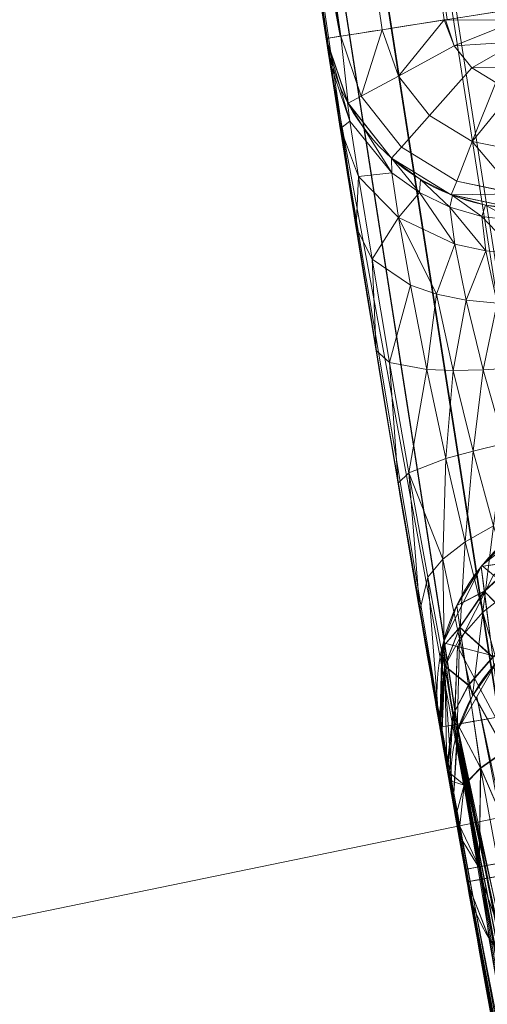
# Model space of a CAD drawing. Header units: millimetres. Extents: x -71 to 71, y -145 to 145.
# Tile 146 of 256: x -57.272 to -56.576, y -10.281 to -8.815. Entities that reach past the tile are written whole.
import ezdxf

# ---------------------------------------------------------------- set-up
doc = ezdxf.new("R2010")
doc.units = ezdxf.units.MM
doc.layers.add('1', color=7, linetype='CONTINUOUS')

msp = doc.modelspace()

# ---------------------------------------------------------------- linework, layer by layer
at = {"layer": '1', "color": 163, "linetype": 'Continuous', "lineweight": 13}
for p, q in [((-56.8159, -8.843, -31.8423), (-56.8159, -8.843, -27.457)), ((-56.6469, -9.8683, 10.2104), (-56.6469, -9.8683, 5.3685))]:
    msp.add_line(p, q, dxfattribs=at)
at = {"layer": '1', "color": 163, "linetype": 'Continuous', "lineweight": 13, "extrusion": (-5.23961e-15, 1.15648e-14, -1)}
msp.add_circle((0, 0, 144.0046), 61.0181, dxfattribs=at)
at = {"layer": '1', "color": 163, "linetype": 'Continuous', "lineweight": 13}
msp.add_circle((0, 0, -145), 60.4434, dxfattribs=at)
at = {"layer": '1', "color": 163, "linetype": 'Continuous', "lineweight": 13, "extrusion": (-0.153792, 0.988103, 2.76951e-05)}
msp.add_arc((57.2, -31.8423, -0.0009), 0.3, 272.0238, 0, dxfattribs=at)
at = {"layer": '1', "color": 163, "linetype": 'Continuous', "lineweight": 13, "extrusion": (0, 0, -1)}
for centre, start, end in [((56.5195, -8.7969, 31.8423), 272, 351.1533), ((56.5195, -8.7969, 27.457), 272, 351.1533), ((56.3513, -9.8168, -5.3685), 350.118, 88)]:
    msp.add_arc(centre, 0.3, start, end, dxfattribs=at)
at = {"layer": '1', "color": 163, "linetype": 'Continuous', "lineweight": 13}
msp.add_arc((-56.3513, -9.8168, 10.2104), 0.3, 92, 189.882, dxfattribs=at)
at = {"layer": '1', "color": 163, "linetype": 'Continuous', "lineweight": 13, "extrusion": (0.083488, -0.473622, -0.876762)}
msp.add_arc((-57.2, -13.0793, 23.8446), 0.3, 180, 276.7786, dxfattribs=at)
at = {"layer": '1', "color": 163, "linetype": 'Continuous', "lineweight": 13, "extrusion": (-0.17162, 0.985163, -3.1374e-05)}
msp.add_arc((57.2, 10.2104, -0.0004), 0.3, 0, 87.9702, dxfattribs=at)
at = {"layer": '1', "color": 163, "linetype": 'Continuous', "lineweight": 13, "extrusion": (-0.17162, 0.985163, 3.11456e-05)}
msp.add_arc((57.2, 5.3685, 0.0001), 0.3, 272.0298, 0, dxfattribs=at)
at = {"layer": '1', "color": 163, "linetype": 'Continuous', "lineweight": 13, "extrusion": (0.175298, -0.984515, 3.24508e-05)}
msp.add_arc((-57.2, 0.2105, 0.0001), 0.3, 92.0311, 180, dxfattribs=at)
at = {"layer": '1', "color": 163, "linetype": 'Continuous', "lineweight": 13, "extrusion": (-0.175298, 0.984515, 3.1825e-05)}
msp.add_arc((57.2, -0.2105, -0.0001), 0.3, 272.0311, 0, dxfattribs=at)
at = {"layer": '1', "color": 163, "linetype": 'Continuous', "lineweight": 13, "extrusion": (0.175622, -0.984458, 3.18249e-05)}
msp.add_arc((-57.2, -23.499, -0.0007), 0.3, 92.0313, 180, dxfattribs=at)
at = {"layer": '1', "color": 163, "linetype": 'Continuous', "lineweight": 13, "extrusion": (0.083234, -0.466573, -0.880558)}
msp.add_arc((-57.2, -11.1371, 20.6922), 0.3, 100.9344, 180, dxfattribs=at)
at = {"layer": '1', "color": 163, "linetype": 'Continuous', "lineweight": 13}
for points, knots in [([(-56.7049, -7.59, -23.1993), (-56.6688, -7.8596, -23.1993), (-56.6308, -8.1291, -23.1993), (-56.5345, -8.778, -23.1992), (-56.4743, -9.1572, -23.1992), (-56.3815, -9.7064, -23.1992), (-56.3518, -9.877, -23.1992), (-56.3214, -10.0474, -23.1992)], [0, 0, 0, 0, 0.328159, 0.328159, 0.791188, 0.791188, 1, 1, 1, 1]), ([(-56.6063, -10.0983, -23.499), (-56.6369, -9.927, -23.499), (-56.6667, -9.7555, -23.499), (-56.76, -9.2035, -23.499), (-56.8205, -8.8224, -23.499), (-56.9172, -8.1702, -23.4991), (-56.9555, -7.8994, -23.4991), (-56.9917, -7.6284, -23.4991)], [0, 0, 0, 0, 0.208812, 0.208812, 0.671841, 0.671841, 1, 1, 1, 1]), ([(-56.9917, -7.6284, -31.8422), (-56.9664, -7.8174, -31.8423), (-56.9402, -8.0063, -31.8423), (-56.8819, -8.4112, -31.8423), (-56.8495, -8.6272, -31.8423), (-56.8159, -8.843, -31.8423)], [0, 0, 0, 0, 0.466167, 0.466167, 1, 1, 1, 1]), ([(-56.8159, -8.843, -27.457), (-56.8159, -8.843, -27.4234), (-56.8151, -8.8483, -27.3561), (-56.81, -8.8814, -27.2255), (-56.7966, -8.9668, -27.0787), (-56.7726, -9.1174, -26.9425), (-56.742, -9.3062, -26.8701), (-56.7087, -9.5074, -26.8592), (-56.676, -9.7003, -26.9175), (-56.6517, -9.8405, -27.0105), (-56.6361, -9.9297, -27.1104), (-56.6298, -9.9659, -27.1668), (-56.627, -9.9819, -27.1962)], [0, 0, 0, 0, 0.0625, 0.125, 0.25, 0.375, 0.5, 0.625, 0.75, 0.875, 0.9375, 1, 1, 1, 1]), ([(-56.6096, -10.0797, 0.2105), (-56.6294, -9.9686, 0.2104), (-56.6469, -9.8681, 0.1121), (-56.6468, -9.8685, -0.1127), (-56.6293, -9.9692, -0.2104), (-56.6096, -10.0797, -0.2105)], [0, 0, 0, 0, 0.5, 0.5, 1, 1, 1, 1]), ([(-55.6357, -14.5231, 10.2106), (-55.795, -13.9129, 10.2106), (-55.9443, -13.2999, 10.2106), (-56.2225, -12.0695, 10.2105), (-56.3516, -11.452, 10.2105), (-56.532, -10.5116, 10.2105), (-56.5908, -10.1902, 10.2105), (-56.6469, -9.8683, 10.2104)], [0, 0, 0, 0, 0.397137, 0.397137, 0.794274, 0.794274, 1, 1, 1, 1]), ([(-56.6469, -9.8683, 5.3685), (-56.5765, -10.2724, 5.3685), (-56.5017, -10.6758, 5.3685), (-56.3425, -11.487, 5.3684), (-56.2578, -11.8947, 5.3684), (-56.1687, -12.3014, 5.3684)], [0, 0, 0, 0, 0.496289, 0.496289, 1, 1, 1, 1]), ([(-56.627, -9.9819, -27.1962), (-56.6242, -9.9973, -27.2246), (-56.6215, -10.0127, -27.253), (-56.5436, -10.4525, -28.063), (-56.4636, -10.8767, -28.8441), (-56.2981, -11.7023, -30.3644), (-56.2132, -12.1037, -31.1036), (-56.1238, -12.5049, -31.8424)], [0, 0, 0, 0, 0.018318, 0.018318, 0.522456, 0.522456, 1, 1, 1, 1]), ([(-56.1687, -12.3014, 0.2105), (-56.2494, -11.9328, 0.2105), (-56.3266, -11.5633, 0.2105), (-56.4368, -11.008, 0.2105), (-56.4726, -10.8225, 0.2105), (-56.5425, -10.4514, 0.2105), (-56.5765, -10.2657, 0.2105), (-56.6096, -10.0797, 0.2105)], [0, 0, 0, 0, 0.499823, 0.499823, 0.749912, 0.749912, 1, 1, 1, 1]), ([(-56.6096, -10.0797, -0.2105), (-56.5435, -10.4513, -0.2105), (-56.4736, -10.8222, -0.2105), (-56.3634, -11.3776, -0.2105), (-56.3258, -11.5626, -0.2105), (-56.2486, -11.9323, -0.2105), (-56.2091, -12.117, -0.2105), (-56.1687, -12.3014, -0.2105)], [0, 0, 0, 0, 0.499825, 0.499825, 0.749912, 0.749912, 1, 1, 1, 1]), ([(-56.1192, -12.5252, -28.0554), (-56.2098, -12.1193, -27.2934), (-56.2958, -11.7133, -26.5311), (-56.4581, -10.9043, -25.0122), (-56.5344, -10.5014, -24.2558), (-56.6063, -10.0983, -23.499)], [0, 0, 0, 0, 0.502199, 0.502199, 1, 1, 1, 1])]:
    msp.add_open_spline(points, degree=3, knots=knots, dxfattribs=at)
for points in [[(24.5845, 55.2178, -145), (-35.5277, -48.8997, -145), (-52.3455, -30.2217, -145), (-60.1123, -6.3181, -145)], [(-55.5385, -9.7929, -124.3698), (-55.5385, 9.7929, -124.3698), (-62.4157, 2.6859, -124.4759)], [(-62.4157, 2.6859, -124.4759), (-63.0153, -11.3325, -124.5197), (-55.5385, -9.7929, -124.3698)], [(-56.1006, -8.818, -23.1843), (-56.2819, -7.5752, -23.1844), (-56.7049, -7.59, -23.1993), (-56.5265, -8.8208, -23.1992)], [(-56.5265, -8.8208, -23.1992), (-56.7049, -7.59, -23.1993), (-56.8092, -7.6039, -23.2236)], [(-56.6402, -8.8156, -32.1163), (-56.7328, -8.8301, -32.0506), (-56.9083, -7.6172, -32.0506), (-56.8154, -7.6048, -32.1163)], [(-56.8154, -7.6048, -23.225), (-56.9072, -7.617, -23.2899), (-56.5223, -10.0833, -23.2899), (-56.4312, -10.067, -23.225)], [(-56.4312, -10.067, -23.225), (-56.4251, -10.0659, -23.2236), (-56.8092, -7.6039, -23.2236), (-56.8154, -7.6048, -23.225)], [(-56.8154, -7.6048, -32.1163), (-56.8112, -7.6042, -32.1173), (-56.636, -8.815, -32.1173), (-56.6402, -8.8156, -32.1163)], [(-56.5265, -8.8208, -23.1992), (-56.8092, -7.6039, -23.2236), (-56.4251, -10.0659, -23.2236)], [(-56.5848, -10.0944, -23.3867), (-56.5235, -10.0835, -23.2907), (-56.9083, -7.6172, -23.2907), (-56.9701, -7.6255, -23.3867)], [(-56.9701, -7.6255, -31.9546), (-56.9083, -7.6172, -32.0506), (-56.7328, -8.8301, -32.0506), (-56.7944, -8.8397, -31.9546)], [(-56.5235, -10.0835, -23.2907), (-56.5223, -10.0833, -23.2899), (-56.9072, -7.617, -23.2899), (-56.9083, -7.6172, -23.2907)], [(-56.9708, -7.6256, -23.3903), (-56.9917, -7.6284, -23.4991), (-56.8125, -8.8654, -23.499)], [(-56.8124, -8.8654, -23.499), (-56.9917, -7.6284, -23.4991), (-56.7607, -9.1906, -26.9181)], [(-56.8159, -8.843, -27.457), (-56.9917, -7.6284, -23.4991), (-56.9071, -8.2362, -31.8423)], [(-56.8159, -8.843, -27.457), (-56.8108, -8.8761, -27.2592), (-56.9917, -7.6284, -23.4991)], [(-56.8108, -8.8761, -27.2592), (-56.791, -9.0015, -27.0546), (-56.9917, -7.6284, -23.4991)], [(-56.791, -9.0015, -27.0546), (-56.7607, -9.1906, -26.9181), (-56.9917, -7.6284, -23.4991)], [(-56.7944, -8.8397, -31.9546), (-56.9709, -7.6256, -31.9504), (-56.9701, -7.6255, -31.9546)], [(-56.9071, -8.2362, -31.8423), (-56.9709, -7.6256, -31.9504), (-56.7952, -8.8398, -31.9504)], [(-56.7944, -8.8397, -31.9546), (-56.7952, -8.8398, -31.9504), (-56.9709, -7.6256, -31.9504)], [(-56.9701, -7.6255, -23.3867), (-56.9708, -7.6256, -23.3903), (-56.5848, -10.0944, -23.3867)], [(-56.9708, -7.6256, -23.3903), (-56.5855, -10.0946, -23.3902), (-56.5848, -10.0944, -23.3867)], [(-56.5855, -10.0946, -23.3902), (-56.9708, -7.6256, -23.3903), (-56.8125, -8.8654, -23.499)], [(-56.7952, -8.8398, -31.9504), (-56.8159, -8.843, -31.8423), (-56.9071, -8.2362, -31.8423)], [(-56.9071, -8.2362, -31.8423), (-56.8159, -8.843, -31.8423), (-56.8159, -8.843, -27.457)], [(-55.504, -25.3478, -144.0046), (-56.0656, -25.6043, -143.2514), (-61.0081, -8.7716, -143.2514), (-60.397, -8.6838, -144.0046)], [(-56.9481, -26.0073, -142.6799), (-61.9684, -8.9097, -142.6799), (-61.0081, -8.7716, -143.2514), (-56.0656, -25.6043, -143.2514)], [(-56.6382, -8.8153, -32.1168), (-56.53, -8.7985, -32.1421), (-56.5305, -8.8159, -32.1385)], [(-56.7086, -8.899, -32.0516), (-56.7328, -8.8301, -32.0506), (-56.6402, -8.8156, -32.1163)], [(-56.6402, -8.8156, -32.1163), (-56.6253, -8.854, -32.1171), (-56.7086, -8.899, -32.0516)], [(-56.6402, -8.8156, -32.1163), (-56.6382, -8.8153, -32.1168), (-56.6253, -8.854, -32.1171)], [(-56.5305, -8.8159, -32.1385), (-56.6253, -8.854, -32.1171), (-56.6382, -8.8153, -32.1168)], [(-56.6253, -8.854, -32.1171), (-56.5305, -8.8159, -32.1385), (-56.5314, -8.8481, -32.1319)], [(-56.7641, -8.9289, -31.9553), (-56.794, -8.8396, -31.9552), (-56.7328, -8.8301, -32.0506)], [(-56.7328, -8.8301, -32.0506), (-56.7086, -8.899, -32.0516), (-56.7641, -8.9289, -31.9553)], [(-56.7835, -8.9394, -31.8423), (-56.8159, -8.843, -31.8423), (-56.7944, -8.8397, -31.9546)], [(-56.8159, -8.843, -27.457), (-56.8159, -8.843, -31.8423), (-56.7828, -8.9406, -31.8423), (-56.7828, -8.9406, -27.457)], [(-56.8159, -8.843, -27.457), (-56.7843, -8.9378, -27.457), (-56.7806, -8.9662, -27.2907)], [(-56.7806, -8.9662, -27.2907), (-56.8104, -8.8788, -27.2586), (-56.8159, -8.843, -27.457)], [(-56.7944, -8.8397, -31.9546), (-56.794, -8.8396, -31.9552), (-56.7641, -8.9289, -31.9553)], [(-56.7944, -8.8397, -31.9546), (-56.7641, -8.9289, -31.9553), (-56.7835, -8.9394, -31.8423)], [(-56.5314, -8.8481, -32.1319), (-56.5993, -8.8868, -32.1171), (-56.6253, -8.854, -32.1171)], [(-56.5993, -8.8868, -32.1171), (-56.5314, -8.8481, -32.1319), (-56.5324, -8.8865, -32.1241)], [(-56.8125, -8.8654, -23.499), (-56.6063, -10.0983, -23.499), (-56.5855, -10.0946, -23.3902)], [(-56.6063, -10.0983, -23.499), (-56.8124, -8.8654, -23.499), (-56.7219, -9.4276, -26.8668)], [(-56.7607, -9.1906, -26.9181), (-56.7219, -9.4276, -26.8668), (-56.8124, -8.8654, -23.499)], [(-56.6622, -8.9576, -32.0516), (-56.7086, -8.899, -32.0516), (-56.6253, -8.854, -32.1171), (-56.5993, -8.8868, -32.1171)], [(-56.7949, -8.9772, -27.0865), (-56.8104, -8.8788, -27.2586), (-56.7806, -8.9662, -27.2907)], [(-56.5985, -8.9967, -32.0516), (-56.6622, -8.9576, -32.0516), (-56.5993, -8.8868, -32.1171), (-56.5637, -8.9087, -32.1171)], [(-56.5324, -8.8865, -32.1241), (-56.5637, -8.9087, -32.1171), (-56.5993, -8.8868, -32.1171)], [(-56.704, -9.0047, -31.9553), (-56.7641, -8.9289, -31.9553), (-56.7086, -8.899, -32.0516), (-56.6622, -8.9576, -32.0516)], [(-56.5985, -8.9967, -32.0516), (-56.5637, -8.9087, -32.1171), (-56.5332, -8.9159, -32.1165)], [(-62.6698, -10.6233, -142.5051), (-61.9684, -8.9097, -142.6799), (-56.9481, -26.0073, -142.6799)], [(-56.5332, -8.9159, -32.1165), (-56.5343, -9.0093, -32.0536), (-56.5985, -8.9967, -32.0516)], [(-56.7843, -8.9378, -27.457), (-56.7186, -9.0213, -27.457), (-56.7184, -9.043, -27.321)], [(-56.7184, -9.043, -27.321), (-56.7806, -8.9662, -27.2907), (-56.7843, -8.9378, -27.457)], [(-56.7187, -9.0212, -31.8423), (-56.7835, -8.9394, -31.8423), (-56.7641, -8.9289, -31.9553), (-56.704, -9.0047, -31.9553)], [(-56.7828, -8.9406, -27.457), (-56.7828, -8.9406, -31.8423), (-56.7186, -9.0213, -31.8423), (-56.7186, -9.0213, -27.457)], [(-56.7806, -8.9662, -27.2907), (-56.7678, -9.0483, -27.147), (-56.7949, -8.9772, -27.0865)], [(-56.7678, -9.0483, -27.147), (-56.7806, -8.9662, -27.2907), (-56.7184, -9.043, -27.321)], [(-56.6216, -9.0553, -31.9553), (-56.704, -9.0047, -31.9553), (-56.6622, -8.9576, -32.0516), (-56.5985, -8.9967, -32.0516)], [(-56.7714, -9.1246, -26.9555), (-56.7949, -8.9772, -27.0865), (-56.7678, -9.0483, -27.147)], [(-56.5332, -9.0739, -31.9566), (-56.6216, -9.0553, -31.9553), (-56.5985, -8.9967, -32.0516)], [(-56.5985, -8.9967, -32.0516), (-56.5343, -9.0093, -32.0536), (-56.5332, -9.0739, -31.9566)], [(-56.6298, -9.0759, -31.8423), (-56.7187, -9.0212, -31.8423), (-56.704, -9.0047, -31.9553), (-56.6216, -9.0553, -31.9553)], [(-56.7186, -9.0213, -27.457), (-56.7186, -9.0213, -31.8423), (-56.6309, -9.0754, -31.8423), (-56.6309, -9.0754, -27.457)], [(-56.7186, -9.0213, -27.457), (-56.6754, -9.0532, -27.457), (-56.6773, -9.0725, -27.3337)], [(-56.6773, -9.0725, -27.3337), (-56.7184, -9.043, -27.321), (-56.7186, -9.0213, -27.457)], [(-56.7678, -9.0483, -27.147), (-56.7476, -9.1718, -27.0383), (-56.7714, -9.1246, -26.9555)], [(-56.7184, -9.043, -27.321), (-56.7085, -9.1096, -27.2039), (-56.7678, -9.0483, -27.147)], [(-56.7476, -9.1718, -27.0383), (-56.7678, -9.0483, -27.147), (-56.7085, -9.1096, -27.2039)], [(-56.7085, -9.1096, -27.2039), (-56.7184, -9.043, -27.321), (-56.6773, -9.0725, -27.3337)], [(-56.6319, -9.0944, -27.3439), (-56.6773, -9.0725, -27.3337), (-56.6754, -9.0532, -27.457)], [(-56.6754, -9.0532, -27.457), (-56.6279, -9.0766, -27.457), (-56.6319, -9.0944, -27.3439)], [(-56.6298, -9.0759, -31.8423), (-56.6216, -9.0553, -31.9553), (-56.5331, -9.0742, -31.9552)], [(-56.5332, -9.0739, -31.9566), (-56.5331, -9.0742, -31.9552), (-56.6216, -9.0553, -31.9553)], [(-56.6247, -9.1494, -27.2468), (-56.7085, -9.1096, -27.2039), (-56.6773, -9.0725, -27.3337)], [(-56.6773, -9.0725, -27.3337), (-56.6319, -9.0944, -27.3439), (-56.6247, -9.1494, -27.2468)], [(-56.5845, -9.1082, -27.3515), (-56.6319, -9.0944, -27.3439), (-56.6279, -9.0766, -27.457)], [(-56.6309, -9.0754, -27.457), (-56.6309, -9.0754, -31.8423), (-56.53, -9.0967, -31.8423), (-56.53, -9.0967, -27.457)], [(-56.5331, -9.0742, -31.9552), (-56.53, -9.0967, -31.8423), (-56.6298, -9.0759, -31.8423)], [(-56.6279, -9.0766, -27.457), (-56.5787, -9.091, -27.457), (-56.5845, -9.1082, -27.3515)], [(-56.6319, -9.0944, -27.3439), (-56.5845, -9.1082, -27.3515), (-56.5784, -9.1594, -27.2609)], [(-56.5784, -9.1594, -27.2609), (-56.6247, -9.1494, -27.2468), (-56.6319, -9.0944, -27.3439)], [(-56.5373, -9.1141, -27.3563), (-56.5845, -9.1082, -27.3515), (-56.5787, -9.091, -27.457)], [(-56.5787, -9.091, -27.457), (-56.53, -9.0967, -27.457), (-56.5373, -9.1141, -27.3563)], [(-56.7085, -9.1096, -27.2039), (-56.6906, -9.2104, -27.1161), (-56.7476, -9.1718, -27.0383)], [(-56.6516, -9.2239, -27.1484), (-56.7085, -9.1096, -27.2039), (-56.6247, -9.1494, -27.2468)], [(-56.6516, -9.2239, -27.1484), (-56.6906, -9.2104, -27.1161), (-56.7085, -9.1096, -27.2039)], [(-56.5845, -9.1082, -27.3515), (-56.5373, -9.1141, -27.3563), (-56.5319, -9.163, -27.2699)], [(-56.5319, -9.163, -27.2699), (-56.5784, -9.1594, -27.2609), (-56.5845, -9.1082, -27.3515)], [(-56.7417, -9.3076, -26.8806), (-56.7714, -9.1246, -26.9555), (-56.7476, -9.1718, -27.0383)], [(-56.6247, -9.1494, -27.2468), (-56.6079, -9.2328, -27.1744), (-56.6516, -9.2239, -27.1484)], [(-56.6079, -9.2328, -27.1744), (-56.6247, -9.1494, -27.2468), (-56.5784, -9.1594, -27.2609)], [(-56.7216, -9.3252, -26.9778), (-56.7476, -9.1718, -27.0383), (-56.6906, -9.2104, -27.1161)], [(-56.7476, -9.1718, -27.0383), (-56.7216, -9.3252, -26.9778), (-56.7417, -9.3076, -26.8806)], [(-56.5784, -9.1594, -27.2609), (-56.5616, -9.2369, -27.1933), (-56.6079, -9.2328, -27.1744)], [(-56.5616, -9.2369, -27.1933), (-56.5784, -9.1594, -27.2609), (-56.5319, -9.163, -27.2699)], [(-56.6906, -9.2104, -27.1161), (-56.6661, -9.3357, -27.069), (-56.7216, -9.3252, -26.9778)], [(-56.6661, -9.3357, -27.069), (-56.6906, -9.2104, -27.1161), (-56.6516, -9.2239, -27.1484)], [(-56.6516, -9.2239, -27.1484), (-56.6269, -9.3373, -27.1065), (-56.6661, -9.3357, -27.069)], [(-56.6269, -9.3373, -27.1065), (-56.6516, -9.2239, -27.1484), (-56.6079, -9.2328, -27.1744)], [(-56.6079, -9.2328, -27.1744), (-56.5825, -9.3363, -27.1361), (-56.6269, -9.3373, -27.1065)], [(-56.5825, -9.3363, -27.1361), (-56.6079, -9.2328, -27.1744), (-56.5616, -9.2369, -27.1933)], [(-56.5616, -9.2369, -27.1933), (-56.5353, -9.3331, -27.1571), (-56.5825, -9.3363, -27.1361)], [(-56.7088, -9.5052, -26.8729), (-56.7417, -9.3076, -26.8806), (-56.7216, -9.3252, -26.9778)], [(-56.6929, -9.4894, -26.9753), (-56.7216, -9.3252, -26.9778), (-56.6661, -9.3357, -27.069)], [(-56.7216, -9.3252, -26.9778), (-56.6929, -9.4894, -26.9753), (-56.7088, -9.5052, -26.8729)], [(-56.5513, -9.4461, -27.1385), (-56.5825, -9.3363, -27.1361), (-56.5353, -9.3331, -27.1571)], [(-56.6661, -9.3357, -27.069), (-56.6379, -9.4684, -27.0707), (-56.6929, -9.4894, -26.9753)], [(-56.6379, -9.4684, -27.0707), (-56.6661, -9.3357, -27.069), (-56.6269, -9.3373, -27.1065)], [(-56.6269, -9.3373, -27.1065), (-56.5975, -9.4572, -27.1091), (-56.6379, -9.4684, -27.0707)], [(-56.5975, -9.4572, -27.1091), (-56.6269, -9.3373, -27.1065), (-56.5825, -9.3363, -27.1361)], [(-56.5825, -9.3363, -27.1361), (-56.5513, -9.4461, -27.1385), (-56.5975, -9.4572, -27.1091)], [(-56.7219, -9.4276, -26.8668), (-56.6817, -9.6661, -26.9132), (-56.6063, -10.0983, -23.499)], [(-56.567, -9.5685, -27.151), (-56.5975, -9.4572, -27.1091), (-56.5513, -9.4461, -27.1385)], [(-56.6094, -9.5921, -27.1158), (-56.6379, -9.4684, -27.0707), (-56.5975, -9.4572, -27.1091)], [(-56.5975, -9.4572, -27.1091), (-56.567, -9.5685, -27.151), (-56.6094, -9.5921, -27.1158)], [(-56.6426, -9.6181, -27.0731), (-56.6929, -9.4894, -26.9753), (-56.6379, -9.4684, -27.0707)], [(-56.6379, -9.4684, -27.0707), (-56.6094, -9.5921, -27.1158), (-56.6426, -9.6181, -27.0731)], [(-56.6768, -9.6944, -26.9282), (-56.7088, -9.5052, -26.8729), (-56.6929, -9.4894, -26.9753)], [(-56.6426, -9.6181, -27.0731), (-56.6649, -9.6448, -27.0256), (-56.6929, -9.4894, -26.9753)], [(-56.6929, -9.4894, -26.9753), (-56.6649, -9.6448, -27.0256), (-56.6768, -9.6944, -26.9282)], [(-56.5671, -9.6417, 10.3235), (-56.4739, -9.5674, 10.3235), (-56.4837, -9.5475, 10.2104), (-56.5843, -9.6277, 10.2104)], [(-56.5843, -9.6277, 5.3685), (-56.4837, -9.5475, 5.3685), (-56.4739, -9.5674, 5.2555), (-56.5671, -9.6417, 5.2555)], [(-56.5843, -9.6277, 5.3685), (-56.5843, -9.6277, 10.2104), (-56.485, -9.5482, 10.2104), (-56.485, -9.5482, 5.3685)], [(-56.5831, -9.6967, -27.1964), (-56.6094, -9.5921, -27.1158), (-56.567, -9.5685, -27.151)], [(-56.567, -9.5685, -27.151), (-56.5381, -9.6621, -27.2249), (-56.5831, -9.6967, -27.1964)], [(-56.5324, -9.6209, 0.1821), (-56.537, -9.5811, -0.0009), (-56.5855, -9.6292, -0.0008)], [(-56.5855, -9.6292, -0.0008), (-56.537, -9.5811, -0.0009), (-56.5324, -9.6215, -0.1835)], [(-56.6177, -9.7364, -27.1609), (-56.6426, -9.6181, -27.0731), (-56.6094, -9.5921, -27.1158)], [(-56.6094, -9.5921, -27.1158), (-56.5831, -9.6967, -27.1964), (-56.6177, -9.7364, -27.1609)], [(-56.6401, -9.7785, -27.1209), (-56.6649, -9.6448, -27.0256), (-56.6426, -9.6181, -27.0731)], [(-56.6426, -9.6181, -27.0731), (-56.6177, -9.7364, -27.1609), (-56.6401, -9.7785, -27.1209)], [(-56.5855, -9.6292, -0.0008), (-56.5807, -9.6658, 0.1667), (-56.5324, -9.6209, 0.1821)], [(-56.5324, -9.6215, -0.1835), (-56.5806, -9.6663, -0.168), (-56.5855, -9.6292, -0.0008)], [(-56.5203, -9.7274, 0.3304), (-56.5324, -9.6209, 0.1821), (-56.5807, -9.6658, 0.1667)], [(-56.5806, -9.6663, -0.168), (-56.5324, -9.6215, -0.1835), (-56.5202, -9.7282, -0.3312)], [(-56.6206, -9.7482, 10.3235), (-56.5671, -9.6417, 10.3235), (-56.5843, -9.6277, 10.2104), (-56.642, -9.7427, 10.2104)], [(-56.642, -9.7427, 5.3685), (-56.5843, -9.6277, 5.3685), (-56.5671, -9.6417, 5.2555), (-56.6206, -9.7482, 5.2555)], [(-56.6416, -9.7412, 5.3685), (-56.6416, -9.7412, 10.2104), (-56.5843, -9.6277, 10.2104), (-56.5843, -9.6277, 5.3685)], [(-56.5807, -9.6658, 0.1667), (-56.5855, -9.6292, -0.0008), (-56.6218, -9.687, -0.0007)], [(-56.6218, -9.687, -0.0007), (-56.5855, -9.6292, -0.0008), (-56.5806, -9.6663, -0.168)], [(-56.5595, -9.7637, 10.4198), (-56.5182, -9.6814, 10.4198), (-56.5671, -9.6417, 10.3235), (-56.6206, -9.7482, 10.3235)], [(-56.6206, -9.7482, 5.2555), (-56.5671, -9.6417, 5.2555), (-56.5182, -9.6814, 5.1591), (-56.5595, -9.7637, 5.1591)], [(-56.6484, -9.8588, -27.0387), (-56.6768, -9.6944, -26.9282), (-56.6649, -9.6448, -27.0256)], [(-56.6649, -9.6448, -27.0256), (-56.6401, -9.7785, -27.1209), (-56.6484, -9.8588, -27.0387)], [(-56.3838, -11.2723, -25.7032), (-56.6063, -10.0983, -23.499), (-56.6817, -9.6661, -26.9132)], [(-56.6817, -9.6661, -26.9132), (-56.6443, -9.8827, -27.0594), (-56.3838, -11.2723, -25.7032)], [(-56.6218, -9.687, -0.0007), (-56.6171, -9.7192, 0.1469), (-56.5807, -9.6658, 0.1667)], [(-56.5806, -9.6663, -0.168), (-56.617, -9.7197, -0.148), (-56.6218, -9.687, -0.0007)], [(-56.5679, -9.7636, 0.3024), (-56.5807, -9.6658, 0.1667), (-56.6171, -9.7192, 0.1469)], [(-56.617, -9.7197, -0.148), (-56.5806, -9.6663, -0.168), (-56.5678, -9.7643, -0.3032)], [(-56.5618, -9.7707, -27.3041), (-56.5831, -9.6967, -27.1964), (-56.5381, -9.6621, -27.2249)], [(-56.5807, -9.6658, 0.1667), (-56.5679, -9.7636, 0.3024), (-56.5203, -9.7274, 0.3304)], [(-56.5202, -9.7282, -0.3312), (-56.5678, -9.7643, -0.3032), (-56.5806, -9.6663, -0.168)], [(-56.6171, -9.7192, 0.1469), (-56.6218, -9.687, -0.0007), (-56.6437, -9.7498, -0.0006)], [(-56.6437, -9.7498, -0.0006), (-56.6218, -9.687, -0.0007), (-56.617, -9.7197, -0.148)], [(-56.5984, -9.8215, -27.2802), (-56.6177, -9.7364, -27.1609), (-56.5831, -9.6967, -27.1964)], [(-56.5831, -9.6967, -27.1964), (-56.5618, -9.7707, -27.3041), (-56.5984, -9.8215, -27.2802)], [(-56.6437, -9.7498, -0.0006), (-56.6394, -9.7769, 0.1243), (-56.6171, -9.7192, 0.1469)], [(-56.617, -9.7197, -0.148), (-56.6393, -9.7773, -0.1253), (-56.6437, -9.7498, -0.0006)], [(-56.6044, -9.8053, 0.2669), (-56.6171, -9.7192, 0.1469), (-56.6394, -9.7769, 0.1243)], [(-56.6393, -9.7773, -0.1253), (-56.617, -9.7197, -0.148), (-56.6043, -9.806, -0.2676)], [(-56.6171, -9.7192, 0.1469), (-56.6044, -9.8053, 0.2669), (-56.5679, -9.7636, 0.3024)], [(-56.5678, -9.7643, -0.3032), (-56.6043, -9.806, -0.2676), (-56.617, -9.7197, -0.148)], [(-56.6469, -9.8683, 5.3685), (-56.6469, -9.8683, 10.2104), (-56.6416, -9.7412, 10.2104), (-56.6416, -9.7412, 5.3685)], [(-56.642, -9.7427, 10.2104), (-56.6469, -9.8683, 10.2104), (-56.6254, -9.8645, 10.3228)], [(-56.6254, -9.8645, 5.2562), (-56.6469, -9.8683, 5.3685), (-56.642, -9.7427, 5.3685)], [(-56.6254, -9.8645, 10.3228), (-56.6206, -9.7482, 10.3235), (-56.642, -9.7427, 10.2104)], [(-56.642, -9.7427, 5.3685), (-56.6206, -9.7482, 5.2555), (-56.6254, -9.8645, 5.2562)], [(-56.6212, -9.8762, -27.2528), (-56.6401, -9.7785, -27.1209), (-56.6177, -9.7364, -27.1609)], [(-56.6177, -9.7364, -27.1609), (-56.5984, -9.8215, -27.2802), (-56.6212, -9.8762, -27.2528)], [(-56.6394, -9.7769, 0.1243), (-56.6437, -9.7498, -0.0006), (-56.6469, -9.8683, -0.0004), (-56.6469, -9.8683, -0.0003)], [(-56.6441, -9.8843, -0.0769), (-56.6469, -9.8683, -0.0004), (-56.6437, -9.7498, -0.0006)], [(-56.6437, -9.7498, -0.0006), (-56.6393, -9.7773, -0.1253), (-56.6441, -9.8843, -0.0769)], [(-56.6254, -9.8645, 10.3228), (-56.625, -9.8645, 10.3234), (-56.6206, -9.7482, 10.3235)], [(-56.6206, -9.7482, 5.2555), (-56.625, -9.8645, 5.2556), (-56.6254, -9.8645, 5.2562)], [(-56.6206, -9.7482, 10.3235), (-56.625, -9.8645, 10.3234), (-56.564, -9.8538, 10.4188)], [(-56.564, -9.8538, 5.1602), (-56.625, -9.8645, 5.2556), (-56.6206, -9.7482, 5.2555)], [(-56.564, -9.8538, 10.4188), (-56.5595, -9.7637, 10.4198), (-56.6206, -9.7482, 10.3235)], [(-56.6206, -9.7482, 5.2555), (-56.5595, -9.7637, 5.1591), (-56.564, -9.8538, 5.1602)], [(-56.5495, -9.903, 0.3906), (-56.5679, -9.7636, 0.3024), (-56.6044, -9.8053, 0.2669)], [(-56.6043, -9.806, -0.2676), (-56.5678, -9.7643, -0.3032), (-56.5494, -9.9036, -0.3908)], [(-56.592, -9.823, -27.2787), (-56.5618, -9.7707, -27.3041), (-56.0645, -12.2872, -31.9529)], [(-56.627, -9.9819, -27.1962), (-56.6484, -9.8588, -27.0387), (-56.6401, -9.7785, -27.1209)], [(-56.6469, -9.8683, -0.0003), (-56.6448, -9.8803, 0.0669), (-56.6394, -9.7769, 0.1243)], [(-56.6394, -9.7769, 0.1243), (-56.6448, -9.8803, 0.0669), (-56.6363, -9.9289, 0.1438)], [(-56.6364, -9.928, -0.1427), (-56.6441, -9.8843, -0.0769), (-56.6393, -9.7773, -0.1253)], [(-56.6401, -9.7785, -27.1209), (-56.6212, -9.8762, -27.2528), (-56.627, -9.9819, -27.1962)], [(-56.6363, -9.9289, 0.1438), (-56.6276, -9.8496, 0.2267), (-56.6394, -9.7769, 0.1243)], [(-56.6394, -9.7769, 0.1243), (-56.6276, -9.8496, 0.2267), (-56.6044, -9.8053, 0.2669)], [(-56.6043, -9.806, -0.2676), (-56.6276, -9.8501, -0.2273), (-56.6393, -9.7773, -0.1253)], [(-56.6393, -9.7773, -0.1253), (-56.6276, -9.8501, -0.2273), (-56.6364, -9.928, -0.1427)], [(-55.5385, -9.7929, -124.3698), (-63.0153, -11.3325, -124.5197), (-63.4043, -20.4244, -124.5481)], [(-63.4043, -20.4244, -124.5481), (-48.8398, -28.1976, -124.3698), (-55.5385, -9.7929, -124.3698)], [(-56.5861, -9.9284, 0.3453), (-56.6044, -9.8053, 0.2669), (-56.6276, -9.8496, 0.2267)], [(-56.6276, -9.8501, -0.2273), (-56.6043, -9.806, -0.2676), (-56.586, -9.9289, -0.3455)], [(-56.6044, -9.8053, 0.2669), (-56.5861, -9.9284, 0.3453), (-56.5495, -9.903, 0.3906)], [(-56.5494, -9.9036, -0.3908), (-56.586, -9.9289, -0.3455), (-56.6043, -9.806, -0.2676)], [(-56.6197, -9.8712, -27.2554), (-56.592, -9.823, -27.2787), (-56.0939, -12.3417, -31.927)], [(-56.0645, -12.2872, -31.9529), (-56.0939, -12.3417, -31.927), (-56.592, -9.823, -27.2787)], [(-56.6276, -9.8501, -0.2273), (-56.6357, -9.9319, -0.1464), (-56.6364, -9.928, -0.1427)], [(-56.6363, -9.9289, 0.1438), (-56.6358, -9.9313, 0.1463), (-56.6276, -9.8496, 0.2267)], [(-56.6276, -9.8496, 0.2267), (-56.6358, -9.9313, 0.1463), (-56.6355, -9.9334, 0.1484)], [(-56.633, -9.9476, -0.161), (-56.6357, -9.9319, -0.1464), (-56.6276, -9.8501, -0.2273)], [(-56.6107, -9.9539, 0.2944), (-56.6276, -9.8496, 0.2267), (-56.6355, -9.9334, 0.1484)], [(-56.633, -9.9476, -0.161), (-56.6276, -9.8501, -0.2273), (-56.6106, -9.9543, -0.2946)], [(-56.6276, -9.8496, 0.2267), (-56.6107, -9.9539, 0.2944), (-56.5861, -9.9284, 0.3453)], [(-56.586, -9.9289, -0.3455), (-56.6106, -9.9543, -0.2946), (-56.6276, -9.8501, -0.2273)], [(-55.5543, -14.5019, 10.4189), (-56.564, -9.8538, 10.4188), (-56.6254, -9.8645, 10.3228)], [(-56.6254, -9.8645, 5.2562), (-56.564, -9.8538, 5.1602), (-56.0865, -12.2834, 5.1601), (-56.1474, -12.2968, 5.2561)], [(-56.4209, -11.0874, 5.3685), (-56.6469, -9.8683, 5.3685), (-56.626, -9.8646, 5.2597)], [(-56.6262, -9.8647, 10.3185), (-56.6469, -9.8683, 10.2104), (-56.1895, -12.2062, 10.2105)], [(-56.6096, -10.0797), (-56.6469, -9.8683, -0.0003), (-56.6441, -9.8843, -0.0769)], [(-56.6448, -9.8803, 0.0669), (-56.6469, -9.8683, -0.0003), (-56.6096, -10.0797)], [(-56.1895, -12.2062, 10.2105), (-56.6469, -9.8683, 10.2104), (-56.4586, -10.8939, 9.7895)], [(-56.6469, -9.8683, 10.2104), (-56.5045, -10.6533, 9.7385), (-56.4586, -10.8939, 9.7895)], [(-56.6469, -9.8683, 10.2104), (-56.5384, -10.4717, 9.6159), (-56.5045, -10.6533, 9.7385)], [(-56.6469, -9.8683, 10.2104), (-56.5643, -10.3313, 9.4055), (-56.5384, -10.4717, 9.6159)], [(-56.6469, -9.8683, 10.2104), (-56.6469, -9.8683, 5.3685), (-56.5716, -10.2912, 6.3851), (-56.5716, -10.2912, 9.1938)], [(-56.6469, -9.8683, 5.3685), (-56.5629, -10.3385, 6.1559), (-56.5716, -10.2912, 6.3851)], [(-56.6469, -9.8683, 5.3685), (-56.5354, -10.4877, 5.9479), (-56.5394, -10.4663, 5.9683)], [(-56.6469, -9.8683, 5.3685), (-56.4956, -10.7002, 5.822), (-56.5354, -10.4877, 5.9479)], [(-56.4956, -10.7002, 5.822), (-56.6469, -9.8683, 5.3685), (-56.4209, -11.0874, 5.3685)], [(-56.5394, -10.4663, 5.9683), (-56.5629, -10.3385, 6.1559), (-56.6469, -9.8683, 5.3685)], [(-56.5716, -10.2912, 9.1938), (-56.5643, -10.3313, 9.4055), (-56.6469, -9.8683, 10.2104)], [(-56.3899, -11.2441, -29.5205), (-56.627, -9.9819, -27.1962), (-56.62, -9.8756, -27.253)], [(-56.6254, -9.8645, 10.3228), (-56.6262, -9.8647, 10.3185), (-55.6146, -14.5176, 10.3229)], [(-55.6154, -14.5178, 10.3187), (-56.6262, -9.8647, 10.3185), (-56.1895, -12.2062, 10.2105)], [(-56.6262, -9.8647, 10.3185), (-55.6154, -14.5178, 10.3187), (-55.6146, -14.5176, 10.3229)], [(-56.1474, -12.2968, 5.2561), (-56.626, -9.8646, 5.2597), (-56.6254, -9.8645, 5.2562)], [(-56.4209, -11.0874, 5.3685), (-56.626, -9.8646, 5.2597), (-56.1481, -12.2969, 5.2597)], [(-56.1474, -12.2968, 5.2561), (-56.1481, -12.2969, 5.2597), (-56.626, -9.8646, 5.2597)], [(-56.6254, -9.8645, 10.3228), (-55.6146, -14.5176, 10.3229), (-55.5543, -14.5019, 10.4189)], [(-56.1209, -12.3964, -31.9007), (-56.62, -9.8756, -27.253), (-56.6197, -9.8712, -27.2554)], [(-56.62, -9.8756, -27.253), (-56.1209, -12.3964, -31.9007), (-56.3899, -11.2441, -29.5205)], [(-56.0939, -12.3417, -31.927), (-56.1208, -12.3916, -31.9032), (-56.6197, -9.8712, -27.2554)], [(-56.1208, -12.3916, -31.9032), (-56.1209, -12.3964, -31.9007), (-56.6197, -9.8712, -27.2554)], [(-56.6096, -10.0797), (-56.6363, -9.9289, 0.1438), (-56.6448, -9.8803, 0.0669)], [(-56.3838, -11.2723, -25.7032), (-56.6443, -9.8827, -27.0594), (-56.627, -9.9819, -27.1962)], [(-56.6441, -9.8843, -0.0769), (-56.6364, -9.928, -0.1427), (-56.6096, -10.0797)], [(-56.5268, -10.065, 0.4188), (-56.5495, -9.903, 0.3906), (-56.5861, -9.9284, 0.3453)], [(-56.586, -9.9289, -0.3455), (-56.5494, -9.9036, -0.3908), (-56.5268, -10.065, -0.4188)], [(-56.6096, -10.0797), (-56.6364, -9.928, -0.1427), (-56.633, -9.9476, -0.161)], [(-56.6096, -10.0797), (-56.6355, -9.9334, 0.1484), (-56.6363, -9.9289, 0.1438)], [(-56.6355, -9.9334, 0.1484), (-56.6234, -10.002, 0.1943), (-56.6107, -9.9539, 0.2944)], [(-56.6234, -10.002, 0.1943), (-56.6355, -9.9334, 0.1484), (-56.6096, -10.0797)], [(-56.5861, -9.9284, 0.3453), (-56.6107, -9.9539, 0.2944), (-56.5881, -10.0759, 0.3228)], [(-56.6106, -9.9543, -0.2946), (-56.586, -9.9289, -0.3455), (-56.5881, -10.0759, -0.3228)], [(-56.5881, -10.0759, 0.3228), (-56.5601, -10.0709, 0.3667), (-56.5861, -9.9284, 0.3453)], [(-56.5268, -10.065, -0.4188), (-56.5881, -10.0759, -0.3228), (-56.586, -9.9289, -0.3455)], [(-56.5861, -9.9284, 0.3453), (-56.5601, -10.0709, 0.3667), (-56.5268, -10.065, 0.4188)], [(-56.6106, -9.9543, -0.2946), (-56.6188, -10.0283, -0.2034), (-56.633, -9.9476, -0.161)], [(-56.6096, -10.0797), (-56.633, -9.9476, -0.161), (-56.6188, -10.0283, -0.2034)], [(-56.5881, -10.0759, 0.3228), (-56.6107, -9.9539, 0.2944), (-56.6234, -10.002, 0.1943)], [(-56.6188, -10.0283, -0.2034), (-56.6106, -9.9543, -0.2946), (-56.5894, -10.0761, -0.3162)], [(-56.5881, -10.0759, -0.3228), (-56.5894, -10.0761, -0.3162), (-56.6106, -9.9543, -0.2946)], [(-56.3838, -11.2723, -25.7032), (-56.627, -9.9819, -27.1962), (-56.3899, -11.2441, -29.5205)], [(-56.6234, -10.002, 0.1943), (-56.6096, -10.0797, 0.2105), (-56.5881, -10.0759, 0.3228)], [(-56.6096, -10.0797), (-56.6096, -10.0797, 0.2105), (-56.6234, -10.002, 0.1943)], [(-56.5894, -10.0761, -0.3162), (-56.6096, -10.0797, -0.2105), (-56.6188, -10.0283, -0.2034)], [(-56.6188, -10.0283, -0.2034), (-56.6096, -10.0797, -0.2105), (-56.6096, -10.0797)], [(-56.1474, -12.2968, 0.3229), (-56.0865, -12.2834, 0.4188), (-56.5268, -10.065, 0.4188), (-56.5881, -10.0759, 0.3228)], [(-56.5881, -10.0759, -0.3228), (-56.5268, -10.065, -0.4188), (-56.0865, -12.2834, -0.4188), (-56.1474, -12.2968, -0.3229)], [(-56.5888, -10.076, 0.3192), (-56.6096, -10.0797, 0.2105), (-56.4001, -11.1928, 0.2105)], [(-56.4001, -11.1928, -0.2105), (-56.6096, -10.0797, -0.2105), (-56.5888, -10.076, -0.3192)], [(-56.4001, -11.1928, 0.2105), (-56.6096, -10.0797, 0.2105), (-56.6096, -10.0797)], [(-56.6096, -10.0797), (-56.6096, -10.0797, -0.2105), (-56.4001, -11.1928, -0.2105), (-56.4001, -11.1928, 0.2105)], [(-56.5881, -10.0759, 0.3228), (-56.5888, -10.076, 0.3192), (-56.1481, -12.2969, 0.3193)], [(-56.1474, -12.2968, -0.3229), (-56.5888, -10.076, -0.3192), (-56.5881, -10.0759, -0.3228)], [(-56.1481, -12.2969, 0.3193), (-56.5888, -10.076, 0.3192), (-56.4001, -11.1928, 0.2105)], [(-56.4001, -11.1928, -0.2105), (-56.5888, -10.076, -0.3192), (-56.1481, -12.2969, -0.3193)], [(-56.1474, -12.2968, -0.3229), (-56.1481, -12.2969, -0.3193), (-56.5888, -10.076, -0.3192)], [(-56.5881, -10.0759, 0.3228), (-56.1481, -12.2969, 0.3193), (-56.1474, -12.2968, 0.3229)], [(-56.5851, -10.0945, -23.388), (-56.6063, -10.0983, -23.499), (-56.5732, -10.1831, -23.4509)], [(-56.5848, -10.0944, -23.3867), (-56.5851, -10.0945, -23.388), (-56.5541, -10.1818, -23.3879)], [(-56.5851, -10.0945, -23.388), (-56.5732, -10.1831, -23.4509), (-56.5677, -10.189, -23.4473)], [(-56.5677, -10.189, -23.4473), (-56.5541, -10.1818, -23.3879), (-56.5851, -10.0945, -23.388)], [(-56.5235, -10.0835, -23.2907), (-56.5848, -10.0944, -23.3867), (-56.5541, -10.1818, -23.3879)], [(-56.574, -10.181, -23.4521), (-56.6063, -10.0983, -23.499), (-56.3762, -11.3123, -25.7783)]]:
    msp.add_3dface(points, dxfattribs=at)

doc.saveas('drawing.dxf')
